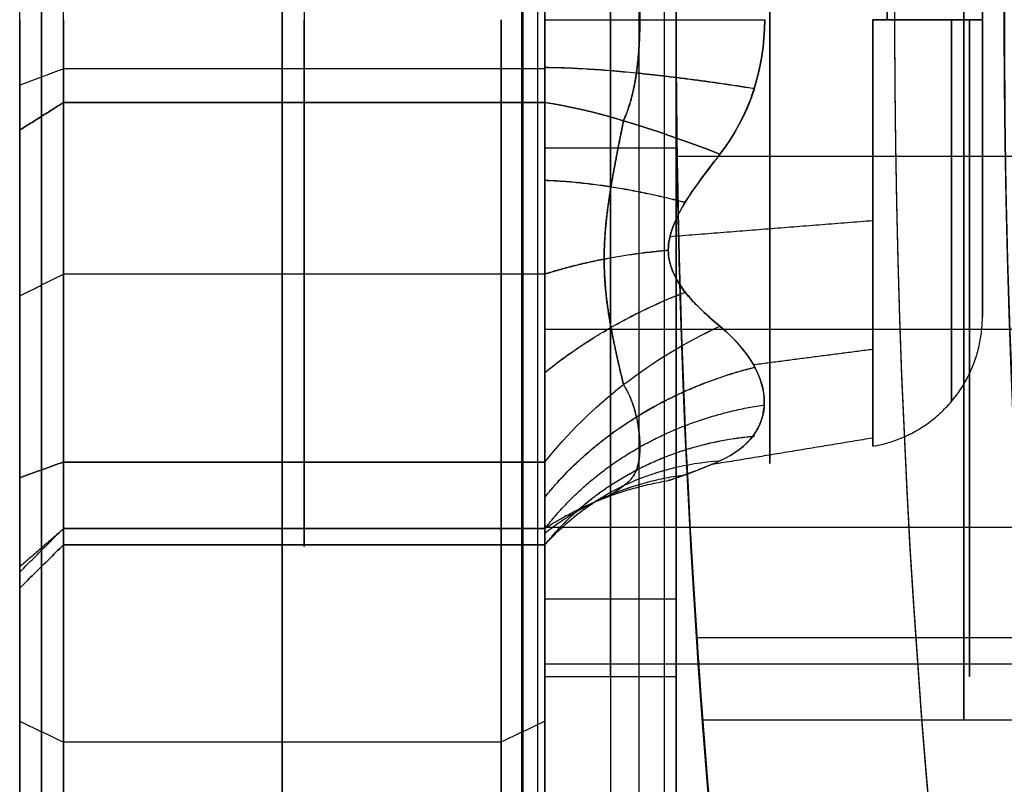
# Model space of a CAD drawing. Header units: millimetres. Extents: x -29.5 to 29.5, y -27.3 to 24.7.
# Tile 5 of 65: x -22.5 to -20.2, y -3 to -1.3. Entities that reach past the tile are written whole.
import ezdxf

# ---------------------------------------------------------------- set-up
doc = ezdxf.new("R2010")
doc.units = ezdxf.units.MM
for name, color, linetype, true_color in [('COTA', 252, 'Continuous', 0x696969), ('IGES level 1', 7, 'Continuous', 0xe5eaed), ('IGES level 12', 7, 'Continuous', 0xffffff), ('IGES level 14', 7, 'Continuous', 0xffffff), ('IGES level 5', 7, 'Continuous', 0xe5eaed)]:
    doc.layers.add(name, color=color, linetype=linetype, true_color=true_color)

# ---------------------------------------------------------------- blocks, each defined once
blk = doc.blocks.new('KIVI_5W_3D')
at = {"layer": 'IGES level 1', "extrusion": (0, 0, -1)}
for centre, radius, start, end in [((0, 0, 1.4), 26, 270, 90), ((0, 0, 0.85), 26, 270, 90), ((0, 0, 0.15), 25.85, 270, 90), ((0, 0), 25.7, 270, 90), ((0, 0), 21, 270, 90), ((0, 0, -5.5), 21, 332.03498, 358.48046)]:
    blk.add_arc(centre, radius, start, end, dxfattribs=at)
at = {"layer": 'IGES level 1'}
for centre, radius, start, end in [((0, 0, -0.3), 26, 90, 270), ((0, 0, -1.55), 25.85, 90, 270), ((0, 0, -1.7), 25.7, 90, 270), ((0, 0), 21, 90, 270), ((0, 0, 11), 21, 162.96502, 197.03498)]:
    blk.add_arc(centre, radius, start, end, dxfattribs=at)
at = {"layer": 'IGES level 1', "extrusion": (1, 0, 0)}
for start, end in [(180, 360), (0, 180)]:
    blk.add_arc((0, 4, -20.3425), 1.6, start, end, dxfattribs=at)
at = {"layer": 'IGES level 1'}
for points, knots in [([(-20.939, -1.6, 4), (-20.939, -1.6, 3.901), (-20.9397, -1.5908, 3.7991), (-20.9419, -1.561, 3.6449), (-20.9429, -1.5484, 3.5933), (-20.9451, -1.5176, 3.4902), (-20.9469, -1.4918, 3.4206), (-20.9518, -1.4238, 3.2563), (-20.959, -1.3264, 3.0636), (-20.9748, -1.0335, 2.7708), (-20.9792, -0.9355, 2.6978), (-20.9846, -0.8022, 2.6146), (-20.9862, -0.7599, 2.5913), (-20.989, -0.6812, 2.5516), (-20.9896, -0.6628, 2.5427), (-20.997, -0.4077, 2.4371), (-21, -0.1974, 2.3999), (-21, 0.0995, 2.4), (-20.9993, 0.2014, 2.4093), (-20.997, 0.3556, 2.4391), (-20.9961, 0.4071, 2.4517), (-20.9939, 0.5102, 2.4826), (-20.992, 0.5796, 2.5082), (-20.9872, 0.7445, 2.5766), (-20.9801, 0.9355, 2.6729), (-20.9642, 1.229, 2.9662), (-20.9598, 1.3021, 3.0643), (-20.9544, 1.3852, 3.1975), (-20.9528, 1.4085, 3.2397), (-20.9501, 1.4481, 3.3181), (-20.9494, 1.4568, 3.3361), (-20.9419, 1.5627, 3.5915), (-20.939, 1.6, 3.8019), (-20.939, 1.6, 4)], [0, 0, 0, 0, 0.0625, 0.0625, 0.09375, 0.09375, 0.125, 0.125, 0.25, 0.25, 0.3125, 0.3125, 0.34375, 0.34375, 0.375, 0.375, 0.5, 0.5, 0.5625, 0.5625, 0.59375, 0.59375, 0.625, 0.625, 0.75, 0.75, 0.8125, 0.8125, 0.84375, 0.84375, 0.875, 0.875, 1, 1, 1, 1]), ([(-20.939, 1.6, 4), (-20.939, 1.6, 4.0992), (-20.9397, 1.5907, 4.2014), (-20.942, 1.5608, 4.356), (-20.9429, 1.5481, 4.4078), (-20.9451, 1.5171, 4.5112), (-20.947, 1.4911, 4.5812), (-20.9518, 1.4231, 4.745), (-20.959, 1.3256, 4.9374), (-20.9748, 1.0331, 5.2295), (-20.9792, 0.9352, 5.3025), (-20.9846, 0.8019, 5.3855), (-20.9862, 0.7597, 5.4088), (-20.989, 0.6811, 5.4485), (-20.9896, 0.6627, 5.4574), (-20.997, 0.4073, 5.563), (-21, 0.1968, 5.6002), (-21, -0.1003, 5.5999), (-20.9992, -0.2023, 5.5906), (-20.997, -0.3565, 5.5606), (-20.9961, -0.4082, 5.548), (-20.9938, -0.5113, 5.5171), (-20.992, -0.5809, 5.4913), (-20.9872, -0.7454, 5.4229), (-20.98, -0.9371, 5.3259), (-20.9642, -1.2297, 5.0329), (-20.9598, -1.3026, 4.9349), (-20.9544, -1.3856, 4.8017), (-20.9528, -1.4089, 4.7596), (-20.95, -1.4485, 4.6811), (-20.9494, -1.4573, 4.6629), (-20.9419, -1.5628, 4.4079), (-20.939, -1.6, 4.1978), (-20.939, -1.6, 4)], [1, 1, 1, 1, 1.0625, 1.0625, 1.09375, 1.09375, 1.125, 1.125, 1.25, 1.25, 1.3125, 1.3125, 1.34375, 1.34375, 1.375, 1.375, 1.5, 1.5, 1.5625, 1.5625, 1.59375, 1.59375, 1.625, 1.625, 1.75, 1.75, 1.8125, 1.8125, 1.84375, 1.84375, 1.875, 1.875, 2, 2, 2, 2]), ([(-20.939, -1.6, 4), (-20.939, -1.6, 3.901), (-20.9397, -1.5908, 3.7991), (-20.9419, -1.561, 3.6449), (-20.9429, -1.5484, 3.5933), (-20.9451, -1.5176, 3.4902), (-20.9469, -1.4918, 3.4206), (-20.9518, -1.4238, 3.2563), (-20.959, -1.3264, 3.0636), (-20.9748, -1.0335, 2.7708), (-20.9792, -0.9355, 2.6978), (-20.9846, -0.8022, 2.6146), (-20.9862, -0.7599, 2.5913), (-20.989, -0.6812, 2.5516), (-20.9896, -0.6628, 2.5427), (-20.997, -0.4077, 2.4371), (-21, -0.1974, 2.3999), (-21, 0.0995, 2.4), (-20.9993, 0.2014, 2.4093), (-20.997, 0.3556, 2.4391), (-20.9961, 0.4071, 2.4517), (-20.9939, 0.5102, 2.4826), (-20.992, 0.5796, 2.5082), (-20.9872, 0.7445, 2.5766), (-20.9801, 0.9355, 2.6729), (-20.9642, 1.229, 2.9662), (-20.9598, 1.3021, 3.0643), (-20.9544, 1.3852, 3.1975), (-20.9528, 1.4085, 3.2397), (-20.9501, 1.4481, 3.3181), (-20.9494, 1.4568, 3.3361), (-20.9419, 1.5627, 3.5915), (-20.939, 1.6, 3.8019), (-20.939, 1.6, 4)], [3, 3, 3, 3, 3.0625, 3.0625, 3.09375, 3.09375, 3.125, 3.125, 3.25, 3.25, 3.3125, 3.3125, 3.34375, 3.34375, 3.375, 3.375, 3.5, 3.5, 3.5625, 3.5625, 3.59375, 3.59375, 3.625, 3.625, 3.75, 3.75, 3.8125, 3.8125, 3.84375, 3.84375, 3.875, 3.875, 4, 4, 4, 4]), ([(-20.939, 1.6, 4), (-20.939, 1.6, 4.0992), (-20.9397, 1.5907, 4.2014), (-20.942, 1.5608, 4.356), (-20.9429, 1.5481, 4.4078), (-20.9451, 1.5171, 4.5112), (-20.947, 1.4911, 4.5812), (-20.9518, 1.4231, 4.745), (-20.959, 1.3256, 4.9374), (-20.9748, 1.0331, 5.2295), (-20.9792, 0.9352, 5.3025), (-20.9846, 0.8019, 5.3855), (-20.9862, 0.7597, 5.4088), (-20.989, 0.6811, 5.4485), (-20.9896, 0.6627, 5.4574), (-20.997, 0.4073, 5.563), (-21, 0.1968, 5.6002), (-21, -0.1003, 5.5999), (-20.9992, -0.2023, 5.5906), (-20.997, -0.3565, 5.5606), (-20.9961, -0.4082, 5.548), (-20.9938, -0.5113, 5.5171), (-20.992, -0.5809, 5.4913), (-20.9872, -0.7454, 5.4229), (-20.98, -0.9371, 5.3259), (-20.9642, -1.2297, 5.0329), (-20.9598, -1.3026, 4.9349), (-20.9544, -1.3856, 4.8017), (-20.9528, -1.4089, 4.7596), (-20.95, -1.4485, 4.6811), (-20.9494, -1.4573, 4.6629), (-20.9419, -1.5628, 4.4079), (-20.939, -1.6, 4.1978), (-20.939, -1.6, 4)], [2, 2, 2, 2, 2.0625, 2.0625, 2.09375, 2.09375, 2.125, 2.125, 2.25, 2.25, 2.3125, 2.3125, 2.34375, 2.34375, 2.375, 2.375, 2.5, 2.5, 2.5625, 2.5625, 2.59375, 2.59375, 2.625, 2.625, 2.75, 2.75, 2.8125, 2.8125, 2.84375, 2.84375, 2.875, 2.875, 3, 3, 3, 3])]:
    blk.add_open_spline(points, degree=3, knots=knots, dxfattribs=at)
for points in [[(-20.9976, -0.3121, 2.4307), (-19.7475, -0.3121, 2.4307)], [(-20.9976, -0.3121, 5.5693), (-19.7475, -0.3121, 5.5693)], [(-20.9526, -1.4111, 3.2458), (-19.6996, -1.4111, 3.2458)], [(-20.9526, -1.4111, 4.7542), (-19.6996, -1.4111, 4.7542)], [(-19.6851, -1.6, 4), (-20.939, -1.6, 4)]]:
    blk.add_open_spline(points, degree=1, dxfattribs=at)
at = {"layer": 'IGES level 12', "extrusion": (1, 0, 0)}
for centre, start, end in [((0, 7, -21.3), 0, 180), ((0, 3, -21.3), 180, 0), ((0, 7, -21.15), 0, 180), ((0, 3, -21.15), 180, 360)]:
    blk.add_arc(centre, 1.5, start, end, dxfattribs=at)
at = {"layer": 'IGES level 12', "extrusion": (-1, 0, 0)}
for centre, start, end in [((0, 7, 21), 0, 180), ((0, 3, 21), 180, 0)]:
    blk.add_arc(centre, 1.5, start, end, dxfattribs=at)
at = {"layer": 'IGES level 12'}
for points in [[(-21.3, -3), (-21.3, 3)], [(-21.3, -3), (-21.3, 3)], [(-21.15, 3), (-21.15, -3)], [(-21, -3), (-21, 3)], [(-21, 3), (-21, -3)], [(-21.3528, -2.5, 10.0348), (-21.3528, 2.5, 10.0348)], [(-21.3169, 2.5, 9.9401), (-21.3169, -2.5, 9.9401)], [(-21.3, 2.5, 9.8111), (-21.3, -2.5, 9.8111)], [(-21.0845, -2.5, 10.1689), (-21.0845, 2.5, 10.1689)], [(-21.0271, 2.5, 10.0174), (-21.0271, -2.5, 10.0174)], [(-21, 2.5, 9.8111), (-21, -2.5, 9.8111)], [(-21.3, -0.2926, 8.4712), (-21, -0.2926, 8.4712)], [(-21.3, -0.2926, 1.5288), (-21, -0.2926, 1.5288)], [(-21.3, -1.3229, 7.7071), (-21, -1.3229, 7.7071)], [(-21.3, -1.3229, 2.2929), (-21, -1.3229, 2.2929)], [(-21.3, -1.5, 7), (-21.3, -1.5, 3)], [(-21.3, -1.5, 3), (-21, -1.5, 3)], [(-21.3, -1.5, 7), (-21, -1.5, 7)], [(-21.3, -1.5, 5), (-21, -1.5, 5)], [(-21.3, -3.5, 4.9056), (-21.3, -1.5, 4.9056)], [(-21.15, -1.5, 7), (-21.15, -1.5, 3)], [(-21, -1.5, 3), (-21, -1.5, 7)], [(-21, -3.5, 4.9056), (-21, -1.5, 4.9056)]]:
    blk.add_open_spline(points, degree=1, dxfattribs=at)
at = {"layer": 'IGES level 14', "extrusion": (1, 0, 0)}
for centre, radius, start, end in [((0, 4, -21.9), 3.5, 270, 90), ((0, 4, -22.45), 3.45, 270, 90), ((0, 4, -20.5178), 1.5, 270, 90), ((0, 2.9569, -22.5), 0.4, 230.9063, 309.0937), ((0, 2.9569, -22.4), 0.3, 230.9063, 309.0937), ((0, 5.0431, -22.5), 0.4, 90, 129.0937), ((0, 4, -22.4), 3.5, 90, 270), ((0, 4, -21.3), 1.5, 90, 270), ((0, 4, -20.5504), 0.9744, 90, 270), ((0, 4, -22.5), 3.4, 90, 270), ((0, 4, -22.45), 3.45, 90, 270), ((0, 5.0431, -22.4), 0.3, 90, 129.0937), ((0, 4, -21.9), 3.5, 90, 270), ((0, 4, -20.3292), 1.5, 90, 270), ((-2.081, 7.6043, -22.4), 3, 290.9063, 309.0937), ((-2.081, 0.3957, -22.4), 3, 50.9063, 69.0937), ((-2.081, 7.6043, -22.45), 2.95, 290.9063, 309.0937), ((-2.081, 0.3957, -22.45), 2.95, 50.9063, 69.0937), ((-2.081, 7.6043, -22.5), 2.9, 290.9063, 309.0937), ((-2.081, 0.3957, -22.5), 2.9, 50.9063, 69.0937), ((-0.9034, 4.5216, -22.4), 0.3, 110.9063, 189.0937), ((-0.9034, 3.4784, -22.4), 0.3, 170.9063, 249.0937), ((-0.9034, 4.5216, -22.5), 0.4, 110.9063, 189.0937), ((-0.9034, 3.4784, -22.5), 0.4, 170.9063, 249.0937), ((-4.1619, 4, -22.4), 3, 350.9063, 9.0937), ((-4.1619, 4, -22.45), 2.95, 350.9063, 9.0937)]:
    blk.add_arc(centre, radius, start, end, dxfattribs=at)
at = {"layer": 'IGES level 14', "extrusion": (-1, 0, 0)}
for centre, radius, start, end in [((0, 4, 21.35), 3.45, 90, 270), ((0, 4, 20.7855), 1.0138, 90, 270), ((0, 4, 20.3), 0.6785, 90, 270), ((0, 2.9569, 22.45), 0.35, 230.9063, 309.0937), ((0, 2.9569, 21.85), 0.3, 230.9063, 309.0937), ((0, 4, 21.4), 3.5, 270, 90), ((0, 5.0431, 22.45), 0.35, 50.9063, 90), ((0, 5.0431, 21.85), 0.3, 50.9063, 90), ((0, 4, 21.35), 3.45, 270, 90), ((0, 5.0431, 21.3), 0.3, 50.9063, 90), ((0, 4, 21.3), 3.4, 270, 90), ((0, 4, 20.7855), 1.0138, 270, 90), ((0, 4, 20.3), 0.6785, 270, 90), ((2.081, 0.3957, 21.85), 3, 110.9063, 129.0937), ((2.081, 7.6043, 21.85), 3, 230.9063, 249.0937), ((0.9034, 3.4784, 21.85), 0.3, 290.9063, 9.0937), ((0.9034, 4.5216, 21.85), 0.3, 350.9063, 69.0937), ((0.9034, 4.5216, 22.45), 0.35, 350.9063, 69.0937), ((0.9034, 3.4784, 22.45), 0.35, 290.9063, 9.0937), ((4.1619, 4, 21.85), 3, 170.9063, 189.0937)]:
    blk.add_arc(centre, radius, start, end, dxfattribs=at)
at = {"layer": 'IGES level 14', "extrusion": (0, -1, 0)}
for centre, start, end in [((-20.6, 3.3215), 279.5149, 360), ((-20.6, 4.6785), 0, 80.4851)]:
    blk.add_arc(centre, 0.3, start, end, dxfattribs=at)
at = {"layer": 'IGES level 14', "extrusion": (0.410735, 0.888455, -0.204804)}
blk.add_arc((18.6368, 0.3752, -9.4746), 0.75, 34.5522, 74.1456, dxfattribs=at)
at = {"layer": 'IGES level 14', "extrusion": (0.410735, 0.888455, 0.204804)}
blk.add_arc((18.6368, 7.4552, -7.8362), 0.75, 285.8544, 325.4478, dxfattribs=at)
at = {"layer": 'IGES level 14', "extrusion": (-0.410735, 0.621593, -0.667022)}
blk.add_arc((17.9961, 8.9804, 5.9873), 0.75, 63.7466, 103.34, dxfattribs=at)
at = {"layer": 'IGES level 14', "extrusion": (0.410735, -0.621593, -0.667022)}
blk.add_arc((-17.9961, -3.0201, -11.3235), 0.75, 243.7466, 283.34, dxfattribs=at)
at = {"layer": 'IGES level 14', "extrusion": (0.410735, 0.266862, -0.871827)}
blk.add_arc((9.869, -14.2415, -12.1427), 0.75, 346.6558, 26.2492, dxfattribs=at)
at = {"layer": 'IGES level 14', "extrusion": (-0.410735, -0.266862, -0.871827)}
blk.add_arc((-9.869, 18.16, 5.1681), 0.75, 166.6558, 206.2492, dxfattribs=at)
at = {"layer": 'IGES level 14'}
for points, degree in [([(-20.3, -0.6785, 4), (-20.3, 0.6785, 4)], 1), ([(-20.8998, -0.3074, 3.0139), (-20.8328, -0.2215, 2.9989), (-20.7975, -0.1127, 2.9842), (-20.7975, 0, 2.9842)], 3), ([(-20.7975, 0, 5.0158), (-20.7975, -0.113, 5.0158), (-20.8327, -0.2213, 5.0012), (-20.8998, -0.3074, 4.9861)], 3), ([(-22.4, -0.1123, 5.3213), (-22.5, -0.1498, 5.414)], 1), ([(-21.3, -0.1123, 5.3213), (-22.4, -0.1123, 5.3213)], 1), ([(-22.5, -0.2522, 5.3536), (-22.4, -0.1892, 5.276)], 1), ([(-22.4, -0.1892, 2.724), (-22.5, -0.2522, 2.6464)], 1), ([(-21.3, -0.1892, 2.724), (-22.4, -0.1892, 2.724)], 1), ([(-22.4, -0.1892, 5.276), (-21.3, -0.1892, 5.276)], 1), ([(-20.5504, -0.4593, 3.1407), (-21.0141, -0.4959, 3.0722)], 1), ([(-22.5, -0.631, 5.0928), (-22.4, -0.581, 5.0062)], 1), ([(-22.5, -0.631, 2.9072), (-22.4, -0.581, 2.9938)], 1), ([(-21.3, -0.581, 2.9938), (-22.4, -0.581, 2.9938)], 1), ([(-21.3, -0.581, 5.0062), (-22.4, -0.581, 5.0062)], 1), ([(-21.3, -0.7071, 5.3229), (-19.6861, -0.7071, 5.3229)], 1), ([(-20.8998, -0.7003, 4.7593), (-20.7656, -0.8124, 4.6253), (-20.7636, -0.9468, 4.3934), (-20.8998, -1.0077, 4.2269)], 3), ([(-20.8998, -1.0077, 3.7731), (-20.7656, -0.9477, 3.6091), (-20.7636, -0.8141, 3.3767), (-20.8998, -0.7003, 3.2407)], 3), ([(-20.5504, -0.7532, 4.6181), (-20.8243, -0.7887, 4.6473)], 1), ([(-20.5504, -0.9556, 3.8099), (-20.9197, -1.0164, 3.7978)], 1), ([(-22.4, -1.0104, 4.8018), (-22.5, -1.0461, 4.8952)], 1), ([(-22.5, -1.0461, 3.1048), (-22.4, -1.0104, 3.1982)], 1), ([(-22.4, -1.0104, 3.1982), (-21.3, -1.0104, 3.1982)], 1), ([(-21.3, -1.0104, 4.8018), (-22.4, -1.0104, 4.8018)], 1), ([(-22.5, -1.2619, 4), (-22.4, -1.1619, 4)], 1), ([(-22.4, -1.1632, 4.6716), (-22.5, -1.2498, 4.7216)], 1), ([(-22.4, -1.1632, 3.3284), (-22.5, -1.2498, 3.2784)], 1), ([(-21.3, -1.1619, 4), (-22.4, -1.1619, 4)], 1), ([(-21.3, -1.1632, 3.3284), (-22.4, -1.1632, 3.3284)], 1), ([(-21.3, -1.1632, 4.6716), (-22.4, -1.1632, 4.6716)], 1), ([(-21.3, -1.1595, 3.0484), (-19.4751, -1.1595, 3.0484)], 1), ([(-22.5, -1.2984, 4.4583), (-22.4, -1.1996, 4.4742)], 1), ([(-22.4, -1.1996, 3.5258), (-22.5, -1.2984, 3.5417)], 1), ([(-21.3, -1.1996, 3.5258), (-22.4, -1.1996, 3.5258)], 1), ([(-22.4, -1.1996, 4.4742), (-21.3, -1.1996, 4.4742)], 1), ([(-22.5, -3.4, 4), (-22.5, -1.2619, 4)], 1), ([(-21.3, -1.4712, 4.2926), (-19.5805, -1.4712, 4.2926)], 1), ([(-21.3, -3.4, 4), (-21.3, -1.5, 4)], 1), ([(-22.5, -1.6027, 6.9985), (-22.4, -1.6499, 7.0867)], 1), ([(-21.3, -1.6027, 1.0015), (-21.4, -1.6499, 0.9133)], 1), ([(-22.4, -1.6499, 7.0867), (-21.4, -1.6499, 7.0867)], 1)]:
    blk.add_open_spline(points, degree=degree, dxfattribs=at)
for points, weights, knots in [([(-21.1203, 0.2307, 2.9042), (-21.1052, 0.1973, 2.8963), (-21.0962, 0.1603, 2.8881), (-21.085, 0.0821, 2.8764), (-21.0829, 0.0413, 2.873), (-21.0829, -0.0413, 2.873), (-21.0851, -0.0829, 2.8765), (-21.0962, -0.1603, 2.8882), (-21.1049, -0.1966, 2.8961), (-21.1203, -0.2307, 2.9042)], [0.970450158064, 0.967105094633, 0.963971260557, 0.959547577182, 0.958296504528, 0.95829624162, 0.959587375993, 0.963977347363, 0.967041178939, 0.970450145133], [0.000533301, 0.000533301, 0.000533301, 0.000533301, 0.000807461, 0.000807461, 0.00108162, 0.00108162, 0.00135578, 0.00135578, 0.001629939, 0.001629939, 0.001629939, 0.001629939]), ([(-21.1203, -0.2307, 5.0958), (-21.1052, -0.1973, 5.1037), (-21.0962, -0.1603, 5.1119), (-21.085, -0.0821, 5.1236), (-21.0829, -0.0413, 5.127), (-21.0829, 0.0413, 5.127), (-21.0851, 0.0829, 5.1235), (-21.0962, 0.1603, 5.1118), (-21.1049, 0.1966, 5.1039), (-21.1203, 0.2307, 5.0958)], [0.970450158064, 0.967105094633, 0.963971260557, 0.959547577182, 0.958296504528, 0.95829624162, 0.959587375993, 0.963977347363, 0.967041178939, 0.970450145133], [0.000533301, 0.000533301, 0.000533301, 0.000533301, 0.000807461, 0.000807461, 0.00108162, 0.00108162, 0.00135578, 0.00135578, 0.001629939, 0.001629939, 0.001629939, 0.001629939]), ([(-21.1203, -0.2307, 2.9042), (-21.1293, -0.2779, 2.9224), (-21.14, -0.3286, 2.9435), (-21.1577, -0.4344, 2.9926), (-21.1645, -0.4914, 3.0217), (-21.1644, -0.602, 3.0856), (-21.1576, -0.6557, 3.1204), (-21.14, -0.7508, 3.1873), (-21.1294, -0.7942, 3.2205), (-21.1203, -0.8336, 3.2523)], [0.970450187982, 0.976151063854, 0.980953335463, 0.987732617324, 0.989725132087, 0.989713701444, 0.987707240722, 0.980937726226, 0.976158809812, 0.970450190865], [0.002754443, 0.002754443, 0.002754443, 0.002754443, 0.0029618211, 0.0029618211, 0.0031691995, 0.0031691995, 0.003376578, 0.003376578, 0.003583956, 0.003583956, 0.003583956, 0.003583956]), ([(-21.1203, -0.8336, 4.7477), (-21.1293, -0.7942, 4.7795), (-21.14, -0.7506, 4.8128), (-21.1577, -0.6552, 4.8799), (-21.1645, -0.6015, 4.9147), (-21.1644, -0.4909, 4.9786), (-21.1576, -0.4339, 5.0076), (-21.14, -0.3285, 5.0565), (-21.1294, -0.278, 5.0775), (-21.1203, -0.2307, 5.0958)], [0.970450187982, 0.976151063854, 0.980953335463, 0.987732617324, 0.989725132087, 0.989713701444, 0.987707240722, 0.980937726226, 0.976158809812, 0.970450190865], [0.002754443, 0.002754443, 0.002754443, 0.002754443, 0.0029618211, 0.0029618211, 0.0031691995, 0.0031691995, 0.003376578, 0.003376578, 0.003583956, 0.003583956, 0.003583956, 0.003583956]), ([(-21.1203, -0.8336, 3.2523), (-21.1052, -0.8572, 3.2773), (-21.0962, -0.8827, 3.3052), (-21.085, -0.932, 3.3671), (-21.0829, -0.9554, 3.4007), (-21.0829, -0.9967, 3.4722), (-21.0851, -1.0144, 3.51), (-21.0962, -1.043, 3.5829), (-21.1049, -1.0543, 3.6183), (-21.1203, -1.0644, 3.6519)], [0.970450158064, 0.967105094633, 0.963971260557, 0.959547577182, 0.958296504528, 0.95829624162, 0.959587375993, 0.963977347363, 0.967041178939, 0.970450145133], [0.000533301, 0.000533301, 0.000533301, 0.000533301, 0.000807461, 0.000807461, 0.00108162, 0.00108162, 0.00135578, 0.00135578, 0.001629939, 0.001629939, 0.001629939, 0.001629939]), ([(-21.1203, -1.0644, 4.3481), (-21.1052, -1.0545, 4.381), (-21.0962, -1.043, 4.4171), (-21.085, -1.0141, 4.4907), (-21.0829, -0.9967, 4.5277), (-21.0829, -0.9554, 4.5993), (-21.0851, -0.9315, 4.6335), (-21.0962, -0.8827, 4.6947), (-21.1049, -0.8577, 4.7222), (-21.1203, -0.8336, 4.7477)], [0.970450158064, 0.967105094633, 0.963971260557, 0.959547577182, 0.958296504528, 0.95829624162, 0.959587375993, 0.963977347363, 0.967041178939, 0.970450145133], [0.000533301, 0.000533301, 0.000533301, 0.000533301, 0.000807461, 0.000807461, 0.00108162, 0.00108162, 0.00135578, 0.00135578, 0.001629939, 0.001629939, 0.001629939, 0.001629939]), ([(-21.1203, -1.0644, 3.6519), (-21.1293, -1.0722, 3.7019), (-21.14, -1.0793, 3.7564), (-21.1577, -1.0896, 3.8725), (-21.1645, -1.0929, 3.9364), (-21.1644, -1.0929, 4.0641), (-21.1576, -1.0896, 4.1281), (-21.14, -1.0792, 4.2438), (-21.1294, -1.0722, 4.298), (-21.1203, -1.0644, 4.3481)], [0.970450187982, 0.976151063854, 0.980953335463, 0.987732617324, 0.989725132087, 0.989713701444, 0.987707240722, 0.980937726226, 0.976158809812, 0.970450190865], [0.002754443, 0.002754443, 0.002754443, 0.002754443, 0.0029618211, 0.0029618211, 0.0031691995, 0.0031691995, 0.003376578, 0.003376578, 0.003583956, 0.003583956, 0.003583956, 0.003583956])]:
    blk.add_rational_spline(points, weights, degree=3, knots=knots, dxfattribs=at)
for points, knots in [([(-21.3, 0.1892, 2.724), (-21.3, 0.1686, 2.7074), (-21.3, 0.1414, 2.69), (-21.3, 0.076, 2.6645), (-21.3, 0.0383, 2.6569), (-21.3, -0.0383, 2.6569), (-21.3, -0.0767, 2.6648), (-21.3, -0.1413, 2.69), (-21.3, -0.1682, 2.707), (-21.3, -0.1892, 2.724)], [0.691034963, 0.691034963, 0.691034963, 0.691034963, 0.691309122, 0.691309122, 0.691583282, 0.691583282, 0.691857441, 0.691857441, 0.692131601, 0.692131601, 0.692131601, 0.692131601]), ([(-21.3, -1.0104, 3.1982), (-21.3, -0.9459, 3.1735), (-21.3, -0.8777, 3.145), (-21.3, -0.7345, 3.0777), (-21.3, -0.657, 3.0376), (-21.3, -0.5056, 2.9503), (-21.3, -0.4321, 2.9032), (-21.3, -0.3018, 2.8125), (-21.3, -0.2427, 2.7675), (-21.3, -0.1892, 2.724)], [-0.6918644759, -0.6918644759, -0.6918644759, -0.6918644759, -0.6916570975, -0.6916570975, -0.691449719, -0.691449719, -0.6912423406, -0.6912423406, -0.6910349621, -0.6910349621, -0.6910349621, -0.6910349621]), ([(-21.3, -0.1892, 5.276), (-21.3, -0.2428, 5.2324), (-21.3, -0.3016, 5.1877), (-21.3, -0.4315, 5.0972), (-21.3, -0.5049, 5.0501), (-21.3, -0.6563, 4.9627), (-21.3, -0.7338, 4.9226), (-21.3, -0.8775, 4.8551), (-21.3, -0.9461, 4.8264), (-21.3, -1.0104, 4.8018)], [-2.382899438, -2.382899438, -2.382899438, -2.382899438, -2.3826920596, -2.3826920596, -2.3824846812, -2.3824846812, -2.3822773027, -2.3822773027, -2.3820699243, -2.3820699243, -2.3820699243, -2.3820699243]), ([(-20.8998, -0.7003, 3.2407), (-20.9178, -0.6854, 3.2229), (-20.9331, -0.6714, 3.2075), (-20.9586, -0.6465, 3.1816), (-20.9624, -0.6432, 3.1781), (-21.0039, -0.5923, 3.1314), (-21.0178, -0.5584, 3.1068), (-21.0178, -0.5104, 3.0791), (-21.0143, -0.4929, 3.0703), (-21.0006, -0.4549, 3.0536), (-20.984, -0.4245, 3.0428), (-20.9614, -0.3885, 3.0315), (-20.9358, -0.3535, 3.0219), (-20.8998, -0.3074, 3.0139)], [1.382899, 1.382899, 1.382899, 1.382899, 1.507899, 1.507899, 1.632899, 1.632899, 1.882899, 1.882899, 2.007899, 2.007899, 2.132899, 2.132899, 2.382899, 2.382899, 2.382899, 2.382899]), ([(-20.8998, -0.3074, 4.9861), (-20.9178, -0.3303, 4.9821), (-20.9331, -0.3506, 4.9777), (-20.9586, -0.3855, 4.9691), (-20.9624, -0.3901, 4.968), (-21.0039, -0.4561, 4.9473), (-21.0178, -0.4943, 4.9302), (-21.0178, -0.5423, 4.9025), (-21.0143, -0.5587, 4.8917), (-21.0006, -0.5921, 4.8671), (-20.984, -0.6167, 4.8463), (-20.9614, -0.6445, 4.8207), (-20.9358, -0.6703, 4.7952), (-20.8998, -0.7003, 4.7593)], [0.691035, 0.691035, 0.691035, 0.691035, 0.816035, 0.816035, 0.941035, 0.941035, 1.191035, 1.191035, 1.316035, 1.316035, 1.441035, 1.441035, 1.691035, 1.691035, 1.691035, 1.691035]), ([(-21.3, -1.0104, 3.1982), (-21.3, -1.0351, 3.2076), (-21.3, -1.0639, 3.2225), (-21.3, -1.1185, 3.2665), (-21.3, -1.144, 3.2953), (-21.3, -1.1823, 3.3616), (-21.3, -1.1947, 3.3988), (-21.3, -1.2052, 3.4674), (-21.3, -1.2039, 3.4991), (-21.3, -1.1996, 3.5258)], [0.691034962, 0.691034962, 0.691034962, 0.691034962, 0.691309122, 0.691309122, 0.691583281, 0.691583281, 0.691857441, 0.691857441, 0.6921316, 0.6921316, 0.6921316, 0.6921316]), ([(-21.3, -1.1996, 4.4742), (-21.3, -1.2038, 4.5003), (-21.3, -1.2052, 4.5326), (-21.3, -1.1945, 4.6019), (-21.3, -1.1823, 4.6384), (-21.3, -1.144, 4.7047), (-21.3, -1.118, 4.734), (-21.3, -1.0638, 4.7774), (-21.3, -1.0357, 4.7922), (-21.3, -1.0104, 4.8018)], [0.691034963, 0.691034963, 0.691034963, 0.691034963, 0.691309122, 0.691309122, 0.691583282, 0.691583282, 0.691857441, 0.691857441, 0.692131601, 0.692131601, 0.692131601, 0.692131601]), ([(-20.8998, -1.0077, 4.2269), (-20.9178, -1.0157, 4.205), (-20.9331, -1.022, 4.1853), (-20.9586, -1.032, 4.1507), (-20.9624, -1.0334, 4.1461), (-21.0039, -1.0484, 4.0786), (-21.0178, -1.0527, 4.037), (-21.0178, -1.0527, 3.9816), (-21.0143, -1.0516, 3.962), (-21.0006, -1.047, 3.9208), (-20.984, -1.0412, 3.8891), (-20.9614, -1.033, 3.8522), (-20.9358, -1.0238, 3.8171), (-20.8998, -1.0077, 3.7731)], [1.382899, 1.382899, 1.382899, 1.382899, 1.507899, 1.507899, 1.632899, 1.632899, 1.882899, 1.882899, 2.007899, 2.007899, 2.132899, 2.132899, 2.382899, 2.382899, 2.382899, 2.382899]), ([(-21.3, -1.1996, 4.4742), (-21.3, -1.1887, 4.406), (-21.3, -1.1793, 4.3326), (-21.3, -1.166, 4.1749), (-21.3, -1.1619, 4.0878), (-21.3, -1.1619, 3.913), (-21.3, -1.1659, 3.8258), (-21.3, -1.1793, 3.6676), (-21.3, -1.1887, 3.5939), (-21.3, -1.1996, 3.5258)], [-0.6918644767, -0.6918644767, -0.6918644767, -0.6918644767, -0.6916570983, -0.6916570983, -0.6914497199, -0.6914497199, -0.6912423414, -0.6912423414, -0.691034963, -0.691034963, -0.691034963, -0.691034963])]:
    blk.add_open_spline(points, degree=3, knots=knots, dxfattribs=at)
for points, weights, degree in [([(-21.3, 0, 5.3431), (-21.1201, 0, 5.0699), (-20.7975, 0, 5.0158)], [1, 0.916592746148, 1], 2), ([(-20.371, 0, 3.1277), (-20.371, -1.7446, 3.1277), (-20.371, -1.7446, 4.8723), (-20.371, 0, 4.8723)], [0.847504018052, 0.282501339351, 0.282501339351, 0.847504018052], 3), ([(-21.3, -0.1087, 5.3228), (-21.1232, -0.1089, 5.0663), (-20.821, -0.1567, 5.0076)], [1, 0.923518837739, 1], 2), ([(-21.3, -0.109, 2.6774), (-21.1232, -0.1093, 2.9337), (-20.8212, -0.1572, 2.9924)], [0.999999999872, 0.923564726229, 0.999999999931], 2), ([(-21.3, -0.3665, 5.1424), (-21.1583, -0.3707, 5.0124), (-20.9792, -0.4169, 4.9596)], [1, 0.968644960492, 0.999999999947], 2), ([(-21.3, -0.3669, 2.8578), (-21.1583, -0.371, 2.9877), (-20.9793, -0.4171, 3.0405)], [0.999999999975, 0.968685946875, 0.999999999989], 2), ([(-21.3, -0.5806, 5.0064), (-21.1701, -0.5389, 4.9339), (-21.0178, -0.5262, 4.9118)], [1, 0.979438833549, 0.999999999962], 2), ([(-21.3, -0.5813, 2.994), (-21.1701, -0.5394, 3.0664), (-21.0178, -0.5265, 3.0884)], [0.999999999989, 0.979438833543, 0.999999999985], 2), ([(-21.3, -0.8057, 4.8889), (-21.1583, -0.6912, 4.8274), (-20.9793, -0.6224, 4.841)], [1, 0.968685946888, 0.999999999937], 2), ([(-21.3, -0.8061, 3.1113), (-21.1583, -0.6914, 3.1728), (-20.9792, -0.6226, 3.1592)], [0.999999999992, 0.968644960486, 0.999999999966], 2), ([(-20.5504, -0.9744, 4), (-20.3991, -0.949, 4), (-20.3, -0.8319, 4), (-20.3, -0.6785, 4)], [0.48063073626, 0.404792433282, 0.404792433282, 0.48063073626], 3), ([(-21.3, -1.0909, 4.7557), (-21.1232, -0.8688, 4.6278), (-20.8212, -0.794, 4.6399)], [0.999999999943, 0.923564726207, 0.999999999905], 2), ([(-21.3, -1.0912, 3.2445), (-21.1232, -0.869, 3.3725), (-20.821, -0.7943, 3.3605)], [0.999999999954, 0.923518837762, 1], 2), ([(-21.3, -1.1632, 3.3284), (-21.1201, -0.9265, 3.4651), (-20.7975, -0.8797, 3.4921)], [0.9999999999, 0.916592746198, 1], 2), ([(-21.3, -1.1632, 4.6716), (-21.1201, -0.9265, 4.5349), (-20.7975, -0.8797, 4.5079)], [0.999999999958, 0.916592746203, 0.999999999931], 2), ([(-21.3, -1.1999, 4.5673), (-21.1232, -0.9779, 4.4388), (-20.821, -0.9509, 4.3681)], [0.999999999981, 0.923518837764, 0.999999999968], 2), ([(-21.3, -1.1999, 3.4331), (-21.1232, -0.9781, 3.5615), (-20.8212, -0.9512, 3.6323)], [0.999999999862, 0.9235647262, 1], 2), ([(-21.3, -1.1726, 3.7467), (-21.1583, -1.0622, 3.8152), (-20.9793, -1.0395, 3.8815)], [0.999999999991, 0.968685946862, 1], 2), ([(-21.3, -1.1727, 4.2538), (-21.1583, -1.0621, 4.1852), (-20.9792, -1.0395, 4.1187)], [0.999999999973, 0.968644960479, 1], 2), ([(-21.3, -1.1619, 4.0004), (-21.1701, -1.0782, 4.0003), (-21.0178, -1.0527, 4.0002)], [0.999999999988, 0.979438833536, 1], 2)]:
    blk.add_rational_spline(points, weights, degree=degree, dxfattribs=at)
at = {"layer": 'IGES level 5', "extrusion": (1.17595e-16, -0.000431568, -1)}
blk.add_arc((0, -0.0017, -24.8), 20.5, 270.29085, 90.29085, dxfattribs=at)
at = {"layer": 'IGES level 5', "extrusion": (0, -0.000431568, -1)}
for centre, radius in [((0, -0.0017, -19.3), 20.5), ((0, -0.0017, -25.05), 20.25)]:
    blk.add_arc(centre, radius, 270.29085, 90.29085, dxfattribs=at)
at = {"layer": 'IGES level 5', "extrusion": (1.16716e-16, -0.000431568, -1)}
blk.add_arc((0, -0.0017, -13.8), 20.5, 270.29085, 90.29085, dxfattribs=at)
at = {"layer": 'IGES level 5', "extrusion": (0, 0.000431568, 1)}
blk.add_arc((0, -0.0017, 13.55), 20.25, 89.70915, 269.70915, dxfattribs=at)

msp = doc.modelspace()

# ---------------------------------------------------------------- block references
at = {"layer": 'COTA'}
msp.add_blockref('KIVI_5W_3D', (0, -1.3, 8.9685), dxfattribs=at)

doc.saveas('drawing.dxf')
